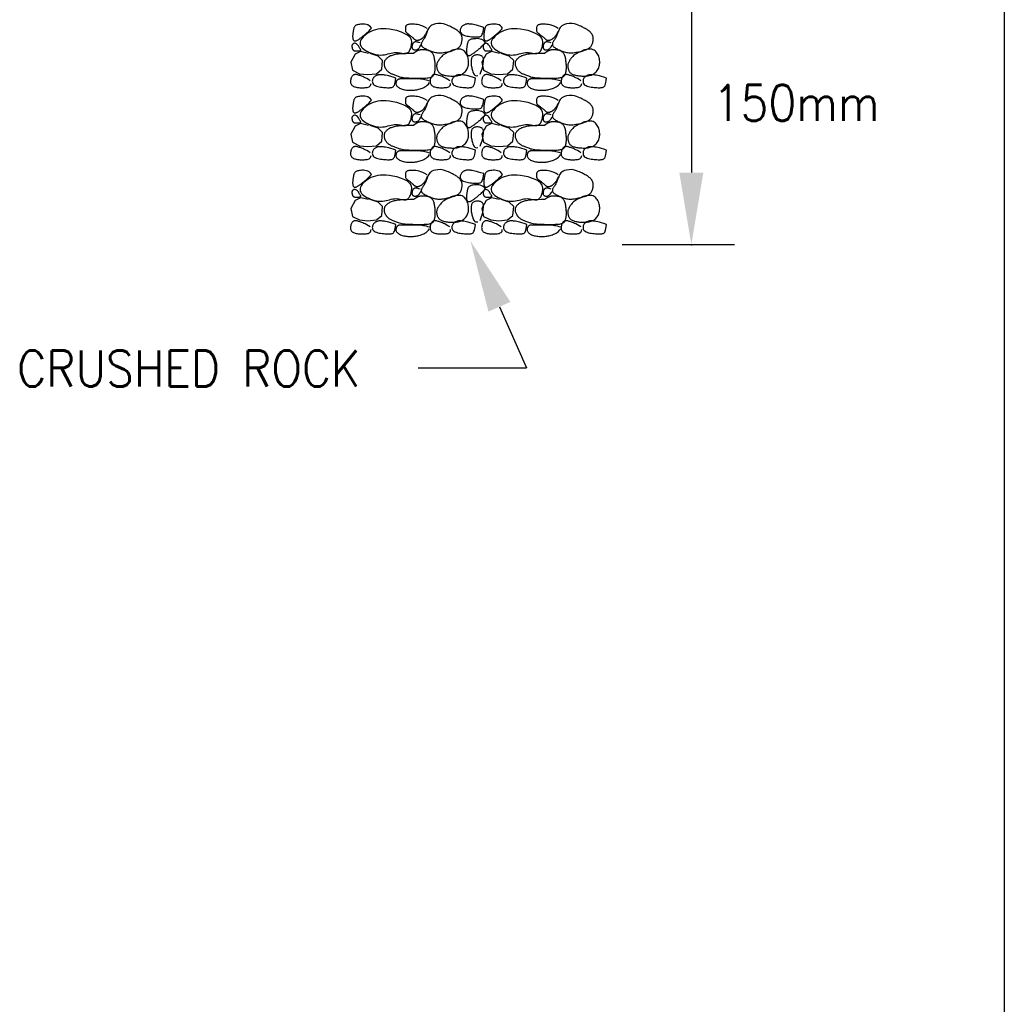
# Model space of a CAD drawing. Extents: x 0 to 7.6, y 0 to 9.85.
# Tile 5 of 11: x 5.14 to 7.6, y 3.69 to 6.15. Entities that reach past the tile are written whole.
import ezdxf
from ezdxf.enums import TextEntityAlignment as Align

# ---------------------------------------------------------------- set-up
doc = ezdxf.new("R2010")
doc.units = 0
doc.header["$MEASUREMENT"] = 0
doc.layers.get('0').update_dxf_attribs({"color": 2, "linetype": 'CONTINUOUS'})
doc.layers.add('E-DETL', color=2, linetype='CONTINUOUS')
doc.layers.add('E-DETL-TEXT', color=3, linetype='CONTINUOUS')
doc.styles.add('ROMANS', font='ROMANS.SHX', dxfattribs={"width": 0.8})

# ---------------------------------------------------------------- blocks, each defined once
blk = doc.blocks.new('ROCK')
for points in [[(0.0633, 0.1489), (0.0607, 0.1525), (0.0577, 0.1552), (0.0542, 0.1571), (0.0506, 0.1583), (0.0467, 0.159), (0.043, 0.1593), (0.0393, 0.1592), (0.036, 0.159), (0.033, 0.1586), (0.0304, 0.1582), (0.0282, 0.1577), (0.0263, 0.1571), (0.0247, 0.1563), (0.0233, 0.1555), (0.0222, 0.1546), (0.0212, 0.1535), (0.0204, 0.1523), (0.0198, 0.1511), (0.0192, 0.1497), (0.0188, 0.1482), (0.0184, 0.1467), (0.0181, 0.1452), (0.0179, 0.1437), (0.0176, 0.1421), (0.0174, 0.1406), (0.0171, 0.139), (0.0169, 0.1375), (0.0167, 0.136), (0.0165, 0.1345), (0.0163, 0.133), (0.0162, 0.1315), (0.0161, 0.13), (0.0161, 0.1285), (0.0161, 0.1271), (0.0162, 0.1257), (0.0163, 0.1243), (0.0165, 0.123), (0.0168, 0.1218), (0.0172, 0.1207), (0.0176, 0.1198), (0.0181, 0.119), (0.0188, 0.1183), (0.0195, 0.1179), (0.0203, 0.1175), (0.0211, 0.1173), (0.022, 0.1172), (0.023, 0.1173), (0.0241, 0.1175), (0.0251, 0.1178), (0.0263, 0.1182), (0.0274, 0.1187), (0.0286, 0.1194), (0.0299, 0.1201), (0.0312, 0.1209), (0.0325, 0.1218), (0.0338, 0.1228), (0.0352, 0.1238), (0.0366, 0.1249), (0.0381, 0.126), (0.0395, 0.1271), (0.041, 0.1284), (0.0425, 0.1296), (0.0441, 0.1308), (0.0457, 0.1321), (0.0473, 0.1334), (0.0489, 0.1348), (0.0507, 0.1363), (0.0527, 0.138), (0.0549, 0.1401), (0.0573, 0.1426), (0.0601, 0.1455), (0.0633, 0.1489)], [(0.2023, 0.1479), (0.1968, 0.1512), (0.1917, 0.1538), (0.1868, 0.1557), (0.1822, 0.1571), (0.178, 0.158), (0.174, 0.1586), (0.1704, 0.1589), (0.167, 0.159), (0.164, 0.159), (0.1613, 0.1589), (0.1589, 0.1588), (0.1568, 0.1585), (0.155, 0.1582), (0.1534, 0.1577), (0.1521, 0.1571), (0.151, 0.1563), (0.1501, 0.1555), (0.1494, 0.1545), (0.1489, 0.1534), (0.1485, 0.1522), (0.1482, 0.151), (0.148, 0.1498), (0.1479, 0.1486), (0.1478, 0.1474), (0.1478, 0.1462), (0.1478, 0.1451), (0.1478, 0.1441), (0.1479, 0.143), (0.1481, 0.142), (0.1484, 0.141), (0.1489, 0.1401), (0.1495, 0.1391), (0.1503, 0.1382), (0.1512, 0.1373), (0.1522, 0.1364), (0.1533, 0.1355), (0.1545, 0.1346), (0.1557, 0.1337), (0.157, 0.1328), (0.1583, 0.1319), (0.1595, 0.1309), (0.1607, 0.13), (0.1618, 0.129), (0.1629, 0.1281), (0.164, 0.1272), (0.165, 0.1263), (0.166, 0.1254), (0.1669, 0.1246), (0.1677, 0.1238), (0.1685, 0.1231), (0.1692, 0.1224), (0.17, 0.1217), (0.1707, 0.1212), (0.1714, 0.1206), (0.1721, 0.1202), (0.1728, 0.1198), (0.1736, 0.1194), (0.1744, 0.1192), (0.1752, 0.119), (0.176, 0.1188), (0.1769, 0.1187), (0.1778, 0.1187), (0.1788, 0.1188), (0.1798, 0.119), (0.1808, 0.1192), (0.1818, 0.1195), (0.1828, 0.1198), (0.1839, 0.1203), (0.1849, 0.1207), (0.1859, 0.1213), (0.1869, 0.1218), (0.1879, 0.1224), (0.1888, 0.1231), (0.1897, 0.1237), (0.1905, 0.1244), (0.1913, 0.1252), (0.1921, 0.126), (0.1929, 0.1269), (0.1938, 0.1278), (0.1946, 0.1288), (0.1954, 0.1299), (0.1963, 0.131), (0.1973, 0.1324), (0.1983, 0.1339), (0.1994, 0.1357), (0.2005, 0.1377), (0.2018, 0.1401), (0.2033, 0.1429)], [(0.2367, 0.1611), (0.2291, 0.1608), (0.223, 0.1599), (0.218, 0.1586), (0.2141, 0.1569), (0.2111, 0.1549), (0.2088, 0.1527), (0.207, 0.1503), (0.2055, 0.1478), (0.2043, 0.1453), (0.2033, 0.1429), (0.2023, 0.1404), (0.2014, 0.138), (0.2006, 0.1357), (0.1998, 0.1334), (0.1989, 0.1312), (0.198, 0.1291), (0.197, 0.127), (0.1959, 0.1251), (0.1948, 0.1233), (0.1936, 0.1215), (0.1925, 0.1198), (0.1914, 0.1182), (0.1904, 0.1166), (0.1895, 0.1151), (0.1888, 0.1136), (0.1882, 0.1121), (0.1878, 0.1107), (0.1876, 0.1093), (0.1876, 0.1079), (0.1878, 0.1066), (0.1883, 0.1053), (0.1892, 0.104), (0.1903, 0.1028), (0.1917, 0.1016), (0.1933, 0.1004), (0.1952, 0.0993), (0.1972, 0.0982), (0.1995, 0.0971), (0.2018, 0.0959), (0.2043, 0.0948), (0.2068, 0.0937), (0.2094, 0.0927), (0.212, 0.0916), (0.2147, 0.0907), (0.2174, 0.0898), (0.2201, 0.089), (0.2228, 0.0883), (0.2256, 0.0879), (0.2284, 0.0875), (0.2312, 0.0874), (0.234, 0.0873), (0.2369, 0.0875), (0.2399, 0.0878), (0.243, 0.0882), (0.2462, 0.0887), (0.2495, 0.0893), (0.2531, 0.0901), (0.2567, 0.0909), (0.2603, 0.0918), (0.2639, 0.0928), (0.2674, 0.0939), (0.2707, 0.095), (0.2737, 0.0962), (0.2764, 0.0974), (0.2787, 0.0987), (0.2806, 0.1), (0.2822, 0.1013), (0.2835, 0.1028), (0.2847, 0.1042), (0.2856, 0.1058), (0.2864, 0.1074), (0.2871, 0.1092), (0.2878, 0.111), (0.2884, 0.113), (0.2889, 0.115), (0.2893, 0.117), (0.2897, 0.1191), (0.2898, 0.1212), (0.2898, 0.1233), (0.2897, 0.1254), (0.2893, 0.1274), (0.2887, 0.1294), (0.2879, 0.1314), (0.287, 0.1333), (0.2859, 0.1351), (0.2846, 0.1369), (0.2832, 0.1385), (0.2816, 0.1401), (0.2798, 0.1416), (0.278, 0.1429), (0.2761, 0.1442), (0.274, 0.1455), (0.272, 0.1467), (0.2698, 0.1479), (0.2677, 0.149), (0.2656, 0.1502), (0.2634, 0.1514), (0.2611, 0.1526), (0.2586, 0.1539), (0.2556, 0.1552), (0.2521, 0.1565), (0.2478, 0.1579), (0.2427, 0.1595), (0.2367, 0.1611)], [(0.3436, 0.151), (0.3367, 0.1532), (0.3308, 0.155), (0.3258, 0.1564), (0.3216, 0.1574), (0.3181, 0.1581), (0.3151, 0.1587), (0.3126, 0.159), (0.3103, 0.1593), (0.3082, 0.1594), (0.3064, 0.1595), (0.3046, 0.1596), (0.303, 0.1595), (0.3014, 0.1594), (0.2999, 0.1592), (0.2984, 0.1588), (0.2969, 0.1583), (0.2953, 0.1577), (0.2938, 0.1569), (0.2923, 0.156), (0.2908, 0.155), (0.2895, 0.1538), (0.2882, 0.1524), (0.2871, 0.1508), (0.2862, 0.1491), (0.2855, 0.1473), (0.285, 0.1453), (0.2848, 0.1432), (0.285, 0.1411), (0.2855, 0.1391), (0.2865, 0.1371), (0.2879, 0.1353), (0.2899, 0.1337), (0.2923, 0.1323), (0.2952, 0.1311), (0.2985, 0.1301), (0.302, 0.1293), (0.3057, 0.1287), (0.3093, 0.1281), (0.3129, 0.1277), (0.3164, 0.1274), (0.3195, 0.1272), (0.3225, 0.127), (0.3251, 0.127), (0.3276, 0.127), (0.3298, 0.1271), (0.3317, 0.1274), (0.3335, 0.1278), (0.3351, 0.1283), (0.3366, 0.1291), (0.3379, 0.1301), (0.339, 0.1316), (0.3401, 0.1337), (0.341, 0.1365), (0.3419, 0.1402), (0.3428, 0.145), (0.3436, 0.151)], [(0.3909, 0.1489), (0.3884, 0.1525), (0.3853, 0.1552), (0.3819, 0.1571), (0.3782, 0.1583), (0.3744, 0.159), (0.3706, 0.1593), (0.367, 0.1592), (0.3636, 0.159), (0.3607, 0.1586), (0.3581, 0.1582), (0.3559, 0.1577), (0.354, 0.1571), (0.3523, 0.1563), (0.351, 0.1555), (0.3498, 0.1546), (0.3489, 0.1535), (0.3481, 0.1523), (0.3474, 0.1511), (0.3469, 0.1497), (0.3464, 0.1482), (0.3461, 0.1467), (0.3458, 0.1452), (0.3455, 0.1437), (0.3452, 0.1421), (0.345, 0.1406), (0.3448, 0.139), (0.3445, 0.1375), (0.3443, 0.136), (0.3441, 0.1345), (0.344, 0.133), (0.3438, 0.1315), (0.3438, 0.13), (0.3437, 0.1285), (0.3437, 0.1271), (0.3438, 0.1257), (0.3439, 0.1243), (0.3442, 0.123), (0.3444, 0.1218), (0.3448, 0.1207), (0.3452, 0.1198), (0.3458, 0.119), (0.3464, 0.1183), (0.3471, 0.1179), (0.3479, 0.1175), (0.3488, 0.1173), (0.3497, 0.1172), (0.3507, 0.1173), (0.3517, 0.1175), (0.3528, 0.1178), (0.3539, 0.1182), (0.3551, 0.1187), (0.3563, 0.1194), (0.3575, 0.1201), (0.3588, 0.1209), (0.3601, 0.1218), (0.3615, 0.1228), (0.3628, 0.1238), (0.3643, 0.1249), (0.3657, 0.126), (0.3672, 0.1271), (0.3687, 0.1284), (0.3702, 0.1296), (0.3717, 0.1308), (0.3733, 0.1321), (0.3749, 0.1334), (0.3766, 0.1348), (0.3784, 0.1363), (0.3803, 0.138), (0.3825, 0.1401), (0.385, 0.1426), (0.3878, 0.1455), (0.3909, 0.1489)], [(0.5299, 0.1479), (0.5245, 0.1512), (0.5193, 0.1538), (0.5144, 0.1557), (0.5099, 0.1571), (0.5056, 0.158), (0.5016, 0.1586), (0.498, 0.1589), (0.4947, 0.159), (0.4917, 0.159), (0.489, 0.1589), (0.4866, 0.1588), (0.4845, 0.1585), (0.4826, 0.1582), (0.4811, 0.1577), (0.4797, 0.1571), (0.4786, 0.1563), (0.4777, 0.1555), (0.477, 0.1545), (0.4765, 0.1534), (0.4761, 0.1522), (0.4758, 0.151), (0.4757, 0.1498), (0.4756, 0.1486), (0.4755, 0.1474), (0.4754, 0.1462), (0.4754, 0.1451), (0.4754, 0.1441), (0.4756, 0.143), (0.4758, 0.142), (0.4761, 0.141), (0.4765, 0.1401), (0.4771, 0.1391), (0.4779, 0.1382), (0.4788, 0.1373), (0.4798, 0.1364), (0.481, 0.1355), (0.4822, 0.1346), (0.4834, 0.1337), (0.4847, 0.1328), (0.4859, 0.1319), (0.4871, 0.1309), (0.4883, 0.13), (0.4895, 0.129), (0.4906, 0.1281), (0.4916, 0.1272), (0.4927, 0.1263), (0.4936, 0.1254), (0.4945, 0.1246), (0.4953, 0.1238), (0.4961, 0.1231), (0.4969, 0.1224), (0.4976, 0.1217), (0.4983, 0.1212), (0.499, 0.1206), (0.4997, 0.1202), (0.5005, 0.1198), (0.5012, 0.1194), (0.502, 0.1192), (0.5028, 0.119), (0.5037, 0.1188), (0.5046, 0.1187), (0.5055, 0.1187), (0.5064, 0.1188), (0.5074, 0.119), (0.5084, 0.1192), (0.5095, 0.1195), (0.5105, 0.1198), (0.5115, 0.1203), (0.5126, 0.1207), (0.5136, 0.1213), (0.5146, 0.1218), (0.5155, 0.1224), (0.5164, 0.1231), (0.5173, 0.1237), (0.5181, 0.1244), (0.519, 0.1252), (0.5198, 0.126), (0.5206, 0.1269), (0.5214, 0.1278), (0.5222, 0.1288), (0.5231, 0.1299), (0.524, 0.131), (0.5249, 0.1324), (0.5259, 0.1339), (0.527, 0.1357), (0.5282, 0.1377), (0.5295, 0.1401), (0.5309, 0.1429)], [(0.5643, 0.1611), (0.5568, 0.1608), (0.5506, 0.1599), (0.5457, 0.1586), (0.5418, 0.1569), (0.5387, 0.1549), (0.5364, 0.1527), (0.5346, 0.1503), (0.5332, 0.1478), (0.532, 0.1453), (0.5309, 0.1429), (0.5299, 0.1404), (0.5291, 0.138), (0.5282, 0.1357), (0.5274, 0.1334), (0.5266, 0.1312), (0.5256, 0.1291), (0.5246, 0.127), (0.5235, 0.1251), (0.5224, 0.1233), (0.5213, 0.1215), (0.5201, 0.1198), (0.5191, 0.1182), (0.5181, 0.1166), (0.5172, 0.1151), (0.5164, 0.1136), (0.5158, 0.1121), (0.5154, 0.1107), (0.5152, 0.1093), (0.5152, 0.1079), (0.5155, 0.1066), (0.516, 0.1053), (0.5168, 0.104), (0.5179, 0.1028), (0.5193, 0.1016), (0.521, 0.1004), (0.5228, 0.0993), (0.5249, 0.0982), (0.5271, 0.0971), (0.5295, 0.0959), (0.5319, 0.0948), (0.5344, 0.0937), (0.537, 0.0927), (0.5396, 0.0916), (0.5423, 0.0907), (0.545, 0.0898), (0.5477, 0.089), (0.5505, 0.0883), (0.5533, 0.0879), (0.556, 0.0875), (0.5588, 0.0874), (0.5616, 0.0873), (0.5645, 0.0875), (0.5675, 0.0878), (0.5706, 0.0882), (0.5738, 0.0887), (0.5772, 0.0893), (0.5807, 0.0901), (0.5843, 0.0909), (0.588, 0.0918), (0.5916, 0.0928), (0.5951, 0.0939), (0.5984, 0.095), (0.6014, 0.0962), (0.6041, 0.0974), (0.6063, 0.0987), (0.6083, 0.1), (0.6099, 0.1013), (0.6112, 0.1028), (0.6123, 0.1042), (0.6132, 0.1058), (0.614, 0.1074), (0.6147, 0.1092), (0.6154, 0.111), (0.616, 0.113), (0.6166, 0.115), (0.617, 0.117), (0.6173, 0.1191), (0.6175, 0.1212), (0.6175, 0.1233), (0.6173, 0.1254), (0.6169, 0.1274), (0.6164, 0.1294), (0.6156, 0.1314), (0.6146, 0.1333), (0.6135, 0.1351), (0.6122, 0.1369), (0.6108, 0.1385), (0.6092, 0.1401), (0.6075, 0.1416), (0.6056, 0.1429), (0.6037, 0.1442), (0.6017, 0.1455), (0.5996, 0.1467), (0.5975, 0.1479), (0.5953, 0.149), (0.5932, 0.1502), (0.591, 0.1514), (0.5888, 0.1526), (0.5862, 0.1539), (0.5832, 0.1552), (0.5797, 0.1565), (0.5755, 0.1579), (0.5704, 0.1595), (0.5643, 0.1611)], [(0.1268, 0.1432), (0.1169, 0.145), (0.1078, 0.1463), (0.0996, 0.1471), (0.0922, 0.1474), (0.0853, 0.1471), (0.0789, 0.1463), (0.073, 0.145), (0.0673, 0.1432), (0.0618, 0.1409), (0.0566, 0.1381), (0.0517, 0.135), (0.0472, 0.1316), (0.0433, 0.128), (0.04, 0.1244), (0.0374, 0.1207), (0.0356, 0.1171), (0.0346, 0.1137), (0.0345, 0.1105), (0.0351, 0.1074), (0.0364, 0.1045), (0.0384, 0.1017), (0.041, 0.099), (0.0441, 0.0964), (0.0477, 0.0939), (0.0518, 0.0915), (0.0562, 0.0893), (0.0609, 0.0872), (0.0658, 0.0854), (0.0708, 0.0839), (0.0759, 0.0828), (0.0809, 0.082), (0.0859, 0.0818), (0.0907, 0.082), (0.0953, 0.0827), (0.0998, 0.0836), (0.1042, 0.0847), (0.1084, 0.0858), (0.1125, 0.0869), (0.1164, 0.0878), (0.1203, 0.0883), (0.1241, 0.0885), (0.1278, 0.0883), (0.1314, 0.0878), (0.1348, 0.0873), (0.138, 0.0866), (0.141, 0.0861), (0.1438, 0.0857), (0.1464, 0.0855), (0.1487, 0.0857), (0.1508, 0.0862), (0.1526, 0.087), (0.1543, 0.0881), (0.1558, 0.0894), (0.1571, 0.091), (0.1583, 0.0928), (0.1594, 0.0948), (0.1604, 0.097), (0.1613, 0.0993), (0.1621, 0.1018), (0.1627, 0.1044), (0.1632, 0.1071), (0.1635, 0.1099), (0.1637, 0.1128), (0.1636, 0.1158), (0.1633, 0.1187), (0.1624, 0.1218), (0.1606, 0.125), (0.1576, 0.1283), (0.1531, 0.1317), (0.1467, 0.1353), (0.138, 0.1391), (0.1268, 0.1432)], [(0.4545, 0.1432), (0.4445, 0.145), (0.4355, 0.1463), (0.4273, 0.1471), (0.4198, 0.1474), (0.4129, 0.1471), (0.4066, 0.1463), (0.4006, 0.145), (0.3949, 0.1432), (0.3894, 0.1409), (0.3842, 0.1381), (0.3793, 0.135), (0.3749, 0.1316), (0.371, 0.128), (0.3677, 0.1244), (0.3651, 0.1207), (0.3633, 0.1171), (0.3623, 0.1137), (0.3621, 0.1105), (0.3628, 0.1074), (0.3641, 0.1045), (0.366, 0.1017), (0.3686, 0.099), (0.3717, 0.0964), (0.3754, 0.0939), (0.3794, 0.0915), (0.3838, 0.0893), (0.3885, 0.0872), (0.3934, 0.0854), (0.3984, 0.0839), (0.4035, 0.0828), (0.4086, 0.082), (0.4135, 0.0818), (0.4183, 0.082), (0.423, 0.0827), (0.4275, 0.0836), (0.4318, 0.0847), (0.436, 0.0858), (0.4401, 0.0869), (0.4441, 0.0878), (0.448, 0.0883), (0.4518, 0.0885), (0.4554, 0.0883), (0.459, 0.0878), (0.4624, 0.0873), (0.4656, 0.0866), (0.4687, 0.0861), (0.4715, 0.0857), (0.474, 0.0855), (0.4764, 0.0857), (0.4784, 0.0862), (0.4803, 0.087), (0.482, 0.0881), (0.4834, 0.0894), (0.4848, 0.091), (0.486, 0.0928), (0.4871, 0.0948), (0.4881, 0.097), (0.489, 0.0993), (0.4897, 0.1018), (0.4904, 0.1044), (0.4909, 0.1071), (0.4912, 0.1099), (0.4913, 0.1128), (0.4913, 0.1158), (0.4909, 0.1187), (0.49, 0.1218), (0.4883, 0.125), (0.4853, 0.1283), (0.4807, 0.1317), (0.4743, 0.1353), (0.4657, 0.1391), (0.4545, 0.1432)], [(0.0305, 0.1052), (0.028, 0.1078), (0.0258, 0.1096), (0.0239, 0.1107), (0.0222, 0.1112), (0.0206, 0.1113), (0.0193, 0.1111), (0.0182, 0.1106), (0.0173, 0.1099), (0.0165, 0.1093), (0.0158, 0.1086), (0.0153, 0.1079), (0.0149, 0.1071), (0.0146, 0.1064), (0.0144, 0.1056), (0.0143, 0.1048), (0.0143, 0.1039), (0.0143, 0.103), (0.0144, 0.1021), (0.0145, 0.1012), (0.0147, 0.1003), (0.0149, 0.0994), (0.0152, 0.0986), (0.0155, 0.0977), (0.0158, 0.097), (0.0161, 0.0962), (0.0164, 0.0956), (0.0168, 0.095), (0.0172, 0.0945), (0.0176, 0.094), (0.0181, 0.0936), (0.0187, 0.0933), (0.0193, 0.093), (0.0199, 0.0928), (0.0206, 0.0926), (0.0214, 0.0925), (0.0222, 0.0924), (0.0231, 0.0924), (0.024, 0.0923), (0.0249, 0.0923), (0.0259, 0.0923), (0.0269, 0.0923), (0.0279, 0.0923), (0.0289, 0.0923), (0.03, 0.0924), (0.0309, 0.0924), (0.0319, 0.0925), (0.0328, 0.0926), (0.0337, 0.0927), (0.0344, 0.0928), (0.0351, 0.093), (0.0357, 0.0932), (0.0361, 0.0935), (0.0364, 0.0938), (0.0365, 0.0942), (0.0365, 0.0947), (0.0363, 0.0952), (0.0359, 0.0959), (0.0353, 0.0966), (0.0346, 0.0975), (0.0338, 0.0986), (0.033, 0.0999), (0.0321, 0.1014), (0.0313, 0.1032), (0.0305, 0.1052)], [(0.1844, 0.1122), (0.1816, 0.1132), (0.1792, 0.1139), (0.177, 0.1144), (0.1751, 0.1146), (0.1735, 0.1147), (0.1721, 0.1145), (0.1709, 0.1143), (0.1698, 0.1138), (0.1689, 0.1133), (0.1681, 0.1126), (0.1674, 0.1118), (0.1668, 0.111), (0.1662, 0.1101), (0.1658, 0.1091), (0.1654, 0.1081), (0.165, 0.107), (0.1648, 0.106), (0.1645, 0.1049), (0.1644, 0.1039), (0.1643, 0.1028), (0.1643, 0.1018), (0.1644, 0.1008), (0.1646, 0.0998), (0.1649, 0.0989), (0.1653, 0.0981), (0.1659, 0.0973), (0.1665, 0.0967), (0.1672, 0.0961), (0.168, 0.0955), (0.1689, 0.0951), (0.1699, 0.0948), (0.1708, 0.0946), (0.1718, 0.0946), (0.1729, 0.0946), (0.1739, 0.0948), (0.1749, 0.095), (0.1759, 0.0953), (0.1769, 0.0957), (0.1778, 0.0961), (0.1787, 0.0965), (0.1795, 0.097), (0.1803, 0.0976), (0.1811, 0.0984), (0.182, 0.0995), (0.1831, 0.1008), (0.1843, 0.1027), (0.1858, 0.105), (0.1876, 0.1079)], [(0.3477, 0.1125), (0.3452, 0.1161), (0.3421, 0.1188), (0.3387, 0.1207), (0.335, 0.1219), (0.3312, 0.1226), (0.3274, 0.1229), (0.3238, 0.1228), (0.3204, 0.1226), (0.3174, 0.1222), (0.3149, 0.1218), (0.3126, 0.1213), (0.3107, 0.1207), (0.3091, 0.1199), (0.3078, 0.1191), (0.3066, 0.1182), (0.3057, 0.1171), (0.3049, 0.1159), (0.3042, 0.1147), (0.3037, 0.1133), (0.3032, 0.1118), (0.3029, 0.1104), (0.3026, 0.1088), (0.3023, 0.1073), (0.302, 0.1057), (0.3018, 0.1042), (0.3015, 0.1026), (0.3013, 0.1011), (0.3011, 0.0996), (0.3009, 0.0981), (0.3008, 0.0966), (0.3006, 0.0951), (0.3005, 0.0936), (0.3005, 0.0922), (0.3005, 0.0907), (0.3006, 0.0893), (0.3007, 0.0879), (0.3009, 0.0866), (0.3012, 0.0854), (0.3016, 0.0843), (0.302, 0.0834), (0.3026, 0.0826), (0.3032, 0.082), (0.3039, 0.0815), (0.3047, 0.0811), (0.3056, 0.0809), (0.3065, 0.0808), (0.3075, 0.0809), (0.3085, 0.0811), (0.3096, 0.0814), (0.3107, 0.0818), (0.3119, 0.0823), (0.3131, 0.083), (0.3143, 0.0837), (0.3156, 0.0845), (0.3169, 0.0854), (0.3183, 0.0864), (0.3196, 0.0874), (0.321, 0.0885), (0.3225, 0.0896), (0.324, 0.0908), (0.3254, 0.092), (0.327, 0.0932), (0.3285, 0.0944), (0.3301, 0.0957), (0.3317, 0.097), (0.3334, 0.0984), (0.3352, 0.0999), (0.3371, 0.1016), (0.3393, 0.1037), (0.3418, 0.1062), (0.3446, 0.1091), (0.3477, 0.1125)], [(0.3582, 0.1052), (0.3557, 0.1078), (0.3535, 0.1096), (0.3515, 0.1107), (0.3498, 0.1112), (0.3483, 0.1113), (0.347, 0.1111), (0.3459, 0.1106), (0.3449, 0.1099), (0.3441, 0.1093), (0.3435, 0.1086), (0.343, 0.1079), (0.3426, 0.1071), (0.3423, 0.1064), (0.3421, 0.1056), (0.342, 0.1048), (0.3419, 0.1039), (0.342, 0.103), (0.3421, 0.1021), (0.3422, 0.1012), (0.3424, 0.1003), (0.3426, 0.0994), (0.3428, 0.0986), (0.3431, 0.0977), (0.3434, 0.097), (0.3437, 0.0962), (0.3441, 0.0956), (0.3445, 0.095), (0.3449, 0.0945), (0.3453, 0.094), (0.3458, 0.0936), (0.3463, 0.0933), (0.3469, 0.093), (0.3476, 0.0928), (0.3483, 0.0926), (0.349, 0.0925), (0.3498, 0.0924), (0.3507, 0.0924), (0.3516, 0.0923), (0.3525, 0.0923), (0.3535, 0.0923), (0.3545, 0.0923), (0.3556, 0.0923), (0.3566, 0.0923), (0.3576, 0.0924), (0.3586, 0.0924), (0.3595, 0.0925), (0.3605, 0.0926), (0.3613, 0.0927), (0.3621, 0.0928), (0.3627, 0.093), (0.3633, 0.0932), (0.3637, 0.0935), (0.364, 0.0938), (0.3642, 0.0942), (0.3642, 0.0947), (0.3639, 0.0952), (0.3635, 0.0959), (0.363, 0.0966), (0.3623, 0.0975), (0.3615, 0.0986), (0.3606, 0.0999), (0.3598, 0.1014), (0.3589, 0.1032), (0.3582, 0.1052)], [(0.512, 0.1122), (0.5093, 0.1132), (0.5068, 0.1139), (0.5046, 0.1144), (0.5028, 0.1146), (0.5012, 0.1147), (0.4998, 0.1145), (0.4985, 0.1143), (0.4975, 0.1138), (0.4966, 0.1133), (0.4957, 0.1126), (0.495, 0.1118), (0.4944, 0.111), (0.4939, 0.1101), (0.4934, 0.1091), (0.493, 0.1081), (0.4927, 0.107), (0.4924, 0.106), (0.4922, 0.1049), (0.492, 0.1039), (0.4919, 0.1028), (0.4919, 0.1018), (0.492, 0.1008), (0.4922, 0.0998), (0.4925, 0.0989), (0.493, 0.0981), (0.4935, 0.0973), (0.4941, 0.0967), (0.4949, 0.0961), (0.4957, 0.0955), (0.4966, 0.0951), (0.4975, 0.0948), (0.4985, 0.0946), (0.4995, 0.0946), (0.5005, 0.0946), (0.5015, 0.0948), (0.5026, 0.095), (0.5036, 0.0953), (0.5045, 0.0957), (0.5055, 0.0961), (0.5063, 0.0965), (0.5072, 0.097), (0.5079, 0.0976), (0.5088, 0.0984), (0.5097, 0.0995), (0.5107, 0.1008), (0.512, 0.1027), (0.5134, 0.105), (0.5152, 0.1079)], [(0.0555, 0.086), (0.0356, 0.0904), (0.0224, 0.0838), (0.0113, 0.0639), (0.0158, 0.0441), (0.0334, 0.0352), (0.0533, 0.033), (0.0754, 0.0352), (0.0887, 0.0463), (0.0909, 0.0684), (0.0798, 0.0794), (0.0599, 0.086)], [(0.1682, 0.086), (0.1596, 0.086), (0.1521, 0.0858), (0.1455, 0.0856), (0.1398, 0.0853), (0.1347, 0.0849), (0.1304, 0.0844), (0.1265, 0.0838), (0.1231, 0.0833), (0.12, 0.0826), (0.1172, 0.0819), (0.1147, 0.0811), (0.1124, 0.0803), (0.1103, 0.0795), (0.1083, 0.0785), (0.1065, 0.0775), (0.1049, 0.0764), (0.1032, 0.0753), (0.1017, 0.0741), (0.1003, 0.0728), (0.099, 0.0715), (0.0978, 0.0701), (0.0968, 0.0686), (0.0959, 0.067), (0.0953, 0.0654), (0.0948, 0.0637), (0.0946, 0.062), (0.0945, 0.0602), (0.0946, 0.0584), (0.0949, 0.0565), (0.0954, 0.0547), (0.096, 0.0529), (0.0968, 0.0511), (0.0976, 0.0493), (0.0987, 0.0476), (0.0998, 0.0459), (0.101, 0.0443), (0.1024, 0.0428), (0.1037, 0.0414), (0.1052, 0.0401), (0.1067, 0.0389), (0.1082, 0.0379), (0.1098, 0.037), (0.1114, 0.0361), (0.1131, 0.0353), (0.1149, 0.0346), (0.1167, 0.0338), (0.1187, 0.0331), (0.1207, 0.0323), (0.1228, 0.0314), (0.1251, 0.0305), (0.1275, 0.0296), (0.1302, 0.0287), (0.1331, 0.0278), (0.1362, 0.027), (0.1397, 0.0263), (0.1435, 0.0257), (0.1477, 0.0252), (0.1522, 0.0248), (0.1569, 0.0246), (0.1618, 0.0244), (0.1667, 0.0243), (0.1717, 0.0242), (0.1766, 0.0242), (0.1814, 0.0242), (0.186, 0.0242), (0.1904, 0.0242), (0.1945, 0.0243), (0.1983, 0.0244), (0.2019, 0.0247), (0.2051, 0.025), (0.208, 0.0254), (0.2105, 0.026), (0.2127, 0.0268), (0.2145, 0.0278), (0.216, 0.0288), (0.2173, 0.03), (0.2183, 0.0314), (0.2192, 0.0328), (0.2199, 0.0344), (0.2205, 0.036), (0.221, 0.0377), (0.2214, 0.0394), (0.2218, 0.0413), (0.2221, 0.0432), (0.2224, 0.0452), (0.2225, 0.0473), (0.2226, 0.0495), (0.2227, 0.0518), (0.2226, 0.0542), (0.2225, 0.0567), (0.2224, 0.0592), (0.2222, 0.0617), (0.2219, 0.0643), (0.2216, 0.0668), (0.2212, 0.0693), (0.2208, 0.0717), (0.2204, 0.074), (0.2199, 0.0761), (0.2194, 0.0782), (0.2188, 0.0802), (0.2181, 0.082), (0.2172, 0.0837), (0.2163, 0.0853), (0.2153, 0.0867), (0.2141, 0.0881), (0.2128, 0.0892), (0.2114, 0.0903), (0.2099, 0.0912), (0.2083, 0.092), (0.2067, 0.0927), (0.2049, 0.0933), (0.2032, 0.0937), (0.2013, 0.0941), (0.1995, 0.0944), (0.1977, 0.0946), (0.196, 0.0947), (0.1944, 0.0948), (0.1928, 0.0948), (0.1915, 0.0948), (0.1903, 0.0948), (0.1893, 0.0948), (0.1884, 0.0948), (0.1877, 0.0948), (0.187, 0.0948), (0.1863, 0.0947), (0.1857, 0.0946), (0.1849, 0.0945), (0.184, 0.0943), (0.1829, 0.094), (0.1817, 0.0937), (0.1802, 0.0932), (0.1784, 0.0924), (0.1764, 0.0914), (0.174, 0.09), (0.1713, 0.0882), (0.1682, 0.086)], [(0.2654, 0.0926), (0.2586, 0.0902), (0.2531, 0.088), (0.2487, 0.086), (0.2453, 0.084), (0.2425, 0.0822), (0.2404, 0.0804), (0.2386, 0.0786), (0.237, 0.0768), (0.2355, 0.075), (0.2341, 0.0732), (0.2327, 0.0713), (0.2314, 0.0695), (0.2302, 0.0677), (0.2292, 0.0659), (0.2282, 0.0642), (0.2274, 0.0625), (0.2268, 0.0608), (0.2264, 0.0593), (0.2261, 0.0578), (0.2259, 0.0563), (0.2259, 0.0548), (0.2259, 0.0533), (0.2261, 0.0518), (0.2263, 0.0503), (0.2267, 0.0488), (0.227, 0.0472), (0.2275, 0.0457), (0.2281, 0.0442), (0.2288, 0.0427), (0.2296, 0.0412), (0.2305, 0.0398), (0.2315, 0.0386), (0.2327, 0.0374), (0.234, 0.0363), (0.2355, 0.0353), (0.2371, 0.0344), (0.2388, 0.0335), (0.2408, 0.0328), (0.2429, 0.0321), (0.2451, 0.0316), (0.2475, 0.031), (0.2501, 0.0306), (0.2528, 0.0302), (0.2556, 0.0299), (0.2584, 0.0297), (0.2612, 0.0295), (0.2641, 0.0294), (0.2668, 0.0294), (0.2696, 0.0294), (0.2722, 0.0295), (0.2748, 0.0297), (0.2774, 0.0301), (0.2799, 0.0306), (0.2823, 0.0312), (0.2847, 0.032), (0.2871, 0.033), (0.2894, 0.0342), (0.2917, 0.0356), (0.2939, 0.0373), (0.2959, 0.0391), (0.2979, 0.041), (0.2996, 0.0432), (0.3012, 0.0456), (0.3026, 0.0481), (0.3037, 0.0508), (0.3046, 0.0537), (0.3052, 0.0566), (0.3056, 0.0597), (0.3058, 0.0628), (0.3058, 0.0659), (0.3056, 0.069), (0.3051, 0.072), (0.3045, 0.075), (0.3036, 0.0779), (0.3026, 0.0807), (0.3013, 0.0834), (0.2998, 0.0859), (0.2982, 0.0882), (0.2963, 0.0904), (0.2943, 0.0923), (0.292, 0.0939), (0.2895, 0.0953), (0.2865, 0.0962), (0.2829, 0.0967), (0.2787, 0.0967), (0.2737, 0.096), (0.2679, 0.0947), (0.261, 0.0926)], [(0.3348, 0.0339), (0.3368, 0.0391), (0.3384, 0.0436), (0.3396, 0.0476), (0.3405, 0.0511), (0.3411, 0.0541), (0.3416, 0.0568), (0.3419, 0.0592), (0.3422, 0.0614), (0.3425, 0.0635), (0.3427, 0.0655), (0.3428, 0.0674), (0.3429, 0.0692), (0.3429, 0.0709), (0.3427, 0.0725), (0.3424, 0.0739), (0.3419, 0.0753), (0.3413, 0.0765), (0.3405, 0.0777), (0.3395, 0.0787), (0.3383, 0.0796), (0.3369, 0.0803), (0.3354, 0.081), (0.3337, 0.0815), (0.3319, 0.0818), (0.33, 0.0821), (0.3279, 0.0822), (0.3258, 0.0821), (0.3237, 0.0818), (0.3217, 0.0813), (0.3197, 0.0807), (0.318, 0.0798), (0.3164, 0.0786), (0.3151, 0.0772), (0.3141, 0.0755), (0.3133, 0.0737), (0.3127, 0.0717), (0.3122, 0.0696), (0.312, 0.0673), (0.3119, 0.065), (0.3119, 0.0626), (0.312, 0.0602), (0.3123, 0.0578), (0.3126, 0.0554), (0.313, 0.0529), (0.3135, 0.0505), (0.3141, 0.048), (0.3147, 0.0454), (0.3155, 0.0429), (0.3163, 0.0403), (0.3172, 0.0377), (0.3183, 0.0354), (0.3196, 0.0334), (0.3213, 0.0317), (0.3233, 0.0306), (0.3258, 0.0301), (0.3288, 0.0304)], [(0.3832, 0.086), (0.3633, 0.0904), (0.35, 0.0838), (0.339, 0.0639), (0.3434, 0.0441), (0.3611, 0.0352), (0.381, 0.033), (0.403, 0.0352), (0.4163, 0.0463), (0.4185, 0.0684), (0.4075, 0.0794), (0.3876, 0.086)], [(0.4958, 0.086), (0.4873, 0.086), (0.4797, 0.0858), (0.4732, 0.0856), (0.4674, 0.0853), (0.4624, 0.0849), (0.458, 0.0844), (0.4541, 0.0838), (0.4507, 0.0833), (0.4476, 0.0826), (0.4448, 0.0819), (0.4423, 0.0811), (0.44, 0.0803), (0.4379, 0.0795), (0.436, 0.0785), (0.4342, 0.0775), (0.4325, 0.0764), (0.4309, 0.0753), (0.4293, 0.0741), (0.4279, 0.0728), (0.4266, 0.0715), (0.4254, 0.0701), (0.4244, 0.0686), (0.4236, 0.067), (0.4229, 0.0654), (0.4225, 0.0637), (0.4222, 0.062), (0.4222, 0.0602), (0.4223, 0.0584), (0.4226, 0.0565), (0.423, 0.0547), (0.4236, 0.0529), (0.4244, 0.0511), (0.4253, 0.0493), (0.4263, 0.0476), (0.4274, 0.0459), (0.4287, 0.0443), (0.43, 0.0428), (0.4314, 0.0414), (0.4328, 0.0401), (0.4343, 0.0389), (0.4359, 0.0379), (0.4375, 0.037), (0.4391, 0.0361), (0.4408, 0.0353), (0.4425, 0.0346), (0.4444, 0.0338), (0.4463, 0.0331), (0.4483, 0.0323), (0.4505, 0.0314), (0.4527, 0.0305), (0.4552, 0.0296), (0.4578, 0.0287), (0.4607, 0.0278), (0.4639, 0.027), (0.4673, 0.0263), (0.4712, 0.0257), (0.4753, 0.0252), (0.4798, 0.0248), (0.4845, 0.0246), (0.4894, 0.0244), (0.4944, 0.0243), (0.4994, 0.0242), (0.5043, 0.0242), (0.5091, 0.0242), (0.5137, 0.0242), (0.518, 0.0242), (0.5221, 0.0243), (0.526, 0.0244), (0.5295, 0.0247), (0.5327, 0.025), (0.5356, 0.0254), (0.5382, 0.026), (0.5403, 0.0268), (0.5421, 0.0278), (0.5437, 0.0288), (0.5449, 0.03), (0.546, 0.0314), (0.5468, 0.0328), (0.5475, 0.0344), (0.5481, 0.036), (0.5486, 0.0377), (0.5491, 0.0394), (0.5494, 0.0413), (0.5498, 0.0432), (0.55, 0.0452), (0.5502, 0.0473), (0.5503, 0.0495), (0.5503, 0.0518), (0.5503, 0.0542), (0.5502, 0.0567), (0.55, 0.0592), (0.5498, 0.0617), (0.5495, 0.0643), (0.5492, 0.0668), (0.5489, 0.0693), (0.5485, 0.0717), (0.548, 0.074), (0.5476, 0.0761), (0.547, 0.0782), (0.5464, 0.0802), (0.5457, 0.082), (0.5449, 0.0837), (0.544, 0.0853), (0.5429, 0.0867), (0.5418, 0.0881), (0.5405, 0.0892), (0.5391, 0.0903), (0.5376, 0.0912), (0.536, 0.092), (0.5343, 0.0927), (0.5326, 0.0933), (0.5308, 0.0937), (0.529, 0.0941), (0.5272, 0.0944), (0.5254, 0.0946), (0.5237, 0.0947), (0.522, 0.0948), (0.5205, 0.0948), (0.5191, 0.0948), (0.5179, 0.0948), (0.5169, 0.0948), (0.5161, 0.0948), (0.5153, 0.0948), (0.5146, 0.0948), (0.514, 0.0947), (0.5133, 0.0946), (0.5125, 0.0945), (0.5117, 0.0943), (0.5106, 0.094), (0.5093, 0.0937), (0.5078, 0.0932), (0.5061, 0.0924), (0.504, 0.0914), (0.5017, 0.09), (0.4989, 0.0882), (0.4958, 0.086)], [(0.593, 0.0926), (0.5863, 0.0902), (0.5808, 0.088), (0.5764, 0.086), (0.5729, 0.084), (0.5702, 0.0822), (0.568, 0.0804), (0.5662, 0.0786), (0.5647, 0.0768), (0.5632, 0.075), (0.5617, 0.0732), (0.5603, 0.0713), (0.5591, 0.0695), (0.5579, 0.0677), (0.5568, 0.0659), (0.5559, 0.0642), (0.5551, 0.0625), (0.5545, 0.0608), (0.554, 0.0593), (0.5537, 0.0578), (0.5536, 0.0563), (0.5535, 0.0548), (0.5536, 0.0533), (0.5537, 0.0518), (0.554, 0.0503), (0.5543, 0.0488), (0.5547, 0.0472), (0.5552, 0.0457), (0.5557, 0.0442), (0.5564, 0.0427), (0.5572, 0.0412), (0.5581, 0.0398), (0.5591, 0.0386), (0.5603, 0.0374), (0.5616, 0.0363), (0.5631, 0.0353), (0.5647, 0.0344), (0.5665, 0.0335), (0.5684, 0.0328), (0.5705, 0.0321), (0.5728, 0.0316), (0.5752, 0.031), (0.5778, 0.0306), (0.5804, 0.0302), (0.5832, 0.0299), (0.586, 0.0297), (0.5889, 0.0295), (0.5917, 0.0294), (0.5945, 0.0294), (0.5972, 0.0294), (0.5999, 0.0295), (0.6025, 0.0297), (0.605, 0.0301), (0.6075, 0.0306), (0.61, 0.0312), (0.6124, 0.032), (0.6147, 0.033), (0.6171, 0.0342), (0.6193, 0.0356), (0.6215, 0.0373), (0.6236, 0.0391), (0.6255, 0.041), (0.6273, 0.0432), (0.6288, 0.0456), (0.6302, 0.0481), (0.6313, 0.0508), (0.6322, 0.0537), (0.6329, 0.0566), (0.6333, 0.0597), (0.6335, 0.0628), (0.6335, 0.0659), (0.6332, 0.069), (0.6328, 0.072), (0.6321, 0.075), (0.6313, 0.0779), (0.6302, 0.0807), (0.6289, 0.0834), (0.6275, 0.0859), (0.6258, 0.0882), (0.624, 0.0904), (0.6219, 0.0923), (0.6197, 0.0939), (0.6171, 0.0953), (0.6141, 0.0962), (0.6106, 0.0967), (0.6064, 0.0967), (0.6014, 0.096), (0.5955, 0.0947), (0.5886, 0.0926)], [(0.0599, 0.0176), (0.0553, 0.0206), (0.0512, 0.0231), (0.0475, 0.0251), (0.0443, 0.0266), (0.0415, 0.0279), (0.039, 0.0289), (0.0367, 0.0297), (0.0345, 0.0305), (0.0325, 0.0311), (0.0306, 0.0317), (0.0288, 0.0323), (0.027, 0.0327), (0.0254, 0.033), (0.0238, 0.0332), (0.0223, 0.0332), (0.0209, 0.033), (0.0196, 0.0327), (0.0183, 0.0321), (0.0171, 0.0313), (0.016, 0.0303), (0.015, 0.0292), (0.014, 0.0278), (0.0132, 0.0263), (0.0124, 0.0246), (0.0118, 0.0227), (0.0113, 0.0207), (0.011, 0.0186), (0.0108, 0.0165), (0.0108, 0.0144), (0.0111, 0.0124), (0.0116, 0.0105), (0.0124, 0.0088), (0.0136, 0.0072), (0.015, 0.0058), (0.0166, 0.0047), (0.0184, 0.0036), (0.0204, 0.0028), (0.0226, 0.0021), (0.0248, 0.0015), (0.0272, 0.001), (0.0295, 0.0007), (0.0319, 0.0004), (0.0344, 0.0002), (0.0369, 0.0001), (0.0394, 0.0001), (0.042, 0.0002), (0.0446, 0.0003), (0.0472, 0.0005), (0.0499, 0.0007), (0.0526, 0.0011), (0.0551, 0.0017), (0.0574, 0.0026), (0.0593, 0.0039), (0.0608, 0.0057), (0.0618, 0.008), (0.0621, 0.011)], [(0.124, 0.0242), (0.1171, 0.0264), (0.1112, 0.0282), (0.1062, 0.0296), (0.102, 0.0306), (0.0985, 0.0314), (0.0955, 0.0319), (0.0929, 0.0322), (0.0907, 0.0325), (0.0886, 0.0327), (0.0867, 0.0328), (0.085, 0.0328), (0.0833, 0.0328), (0.0818, 0.0326), (0.0802, 0.0324), (0.0787, 0.032), (0.0772, 0.0316), (0.0757, 0.0309), (0.0742, 0.0302), (0.0727, 0.0293), (0.0712, 0.0282), (0.0698, 0.027), (0.0686, 0.0256), (0.0675, 0.0241), (0.0666, 0.0224), (0.0658, 0.0205), (0.0654, 0.0185), (0.0652, 0.0164), (0.0654, 0.0144), (0.0659, 0.0123), (0.0669, 0.0104), (0.0683, 0.0085), (0.0702, 0.0069), (0.0727, 0.0055), (0.0756, 0.0043), (0.0789, 0.0033), (0.0824, 0.0025), (0.086, 0.0019), (0.0897, 0.0014), (0.0933, 0.001), (0.0968, 0.0007), (0.0999, 0.0004), (0.1028, 0.0003), (0.1055, 0.0002), (0.1079, 0.0002), (0.1101, 0.0004), (0.1121, 0.0006), (0.1139, 0.001), (0.1155, 0.0016), (0.117, 0.0023), (0.1183, 0.0033), (0.1194, 0.0048), (0.1205, 0.0069), (0.1214, 0.0097), (0.1223, 0.0135), (0.1232, 0.0182), (0.124, 0.0242)], [(0.2587, 0.0176), (0.2541, 0.0206), (0.25, 0.0231), (0.2463, 0.0251), (0.2431, 0.0266), (0.2403, 0.0279), (0.2378, 0.0289), (0.2355, 0.0297), (0.2333, 0.0305), (0.2313, 0.0311), (0.2294, 0.0317), (0.2276, 0.0323), (0.2258, 0.0327), (0.2242, 0.033), (0.2226, 0.0332), (0.2211, 0.0332), (0.2197, 0.033), (0.2184, 0.0327), (0.2171, 0.0321), (0.2159, 0.0313), (0.2148, 0.0303), (0.2138, 0.0292), (0.2128, 0.0278), (0.212, 0.0263), (0.2113, 0.0246), (0.2106, 0.0227), (0.2101, 0.0207), (0.2098, 0.0186), (0.2096, 0.0165), (0.2096, 0.0144), (0.2099, 0.0124), (0.2104, 0.0105), (0.2113, 0.0088), (0.2124, 0.0072), (0.2138, 0.0058), (0.2154, 0.0047), (0.2172, 0.0036), (0.2192, 0.0028), (0.2214, 0.0021), (0.2237, 0.0015), (0.226, 0.001), (0.2283, 0.0007), (0.2307, 0.0004), (0.2332, 0.0002), (0.2357, 0.0001), (0.2382, 0.0001), (0.2408, 0.0002), (0.2434, 0.0003), (0.246, 0.0005), (0.2487, 0.0007), (0.2514, 0.0011), (0.2539, 0.0017), (0.2562, 0.0026), (0.2581, 0.0039), (0.2596, 0.0057), (0.2606, 0.008), (0.261, 0.011)], [(0.3228, 0.0242), (0.3159, 0.0264), (0.31, 0.0282), (0.305, 0.0296), (0.3008, 0.0306), (0.2973, 0.0314), (0.2943, 0.0319), (0.2917, 0.0322), (0.2895, 0.0325), (0.2874, 0.0327), (0.2855, 0.0328), (0.2838, 0.0328), (0.2821, 0.0328), (0.2806, 0.0326), (0.2791, 0.0324), (0.2776, 0.032), (0.276, 0.0316), (0.2745, 0.0309), (0.273, 0.0302), (0.2715, 0.0293), (0.27, 0.0282), (0.2686, 0.027), (0.2674, 0.0256), (0.2663, 0.0241), (0.2654, 0.0224), (0.2647, 0.0205), (0.2642, 0.0185), (0.264, 0.0164), (0.2642, 0.0144), (0.2647, 0.0123), (0.2657, 0.0104), (0.2671, 0.0085), (0.2691, 0.0069), (0.2715, 0.0055), (0.2744, 0.0043), (0.2777, 0.0033), (0.2812, 0.0025), (0.2848, 0.0019), (0.2885, 0.0014), (0.2921, 0.001), (0.2956, 0.0007), (0.2987, 0.0004), (0.3016, 0.0003), (0.3043, 0.0002), (0.3067, 0.0002), (0.3089, 0.0004), (0.3109, 0.0006), (0.3127, 0.001), (0.3143, 0.0016), (0.3158, 0.0023), (0.3171, 0.0033), (0.3182, 0.0048), (0.3193, 0.0069), (0.3202, 0.0097), (0.3211, 0.0135), (0.322, 0.0182), (0.3228, 0.0242)], [(0.3876, 0.0176), (0.3829, 0.0206), (0.3788, 0.0231), (0.3752, 0.0251), (0.372, 0.0266), (0.3692, 0.0279), (0.3666, 0.0289), (0.3643, 0.0297), (0.3622, 0.0305), (0.3602, 0.0311), (0.3582, 0.0317), (0.3564, 0.0323), (0.3547, 0.0327), (0.353, 0.033), (0.3515, 0.0332), (0.35, 0.0332), (0.3486, 0.033), (0.3472, 0.0327), (0.3459, 0.0321), (0.3447, 0.0313), (0.3436, 0.0303), (0.3426, 0.0292), (0.3417, 0.0278), (0.3408, 0.0263), (0.3401, 0.0246), (0.3395, 0.0227), (0.339, 0.0207), (0.3386, 0.0186), (0.3384, 0.0165), (0.3385, 0.0144), (0.3387, 0.0124), (0.3393, 0.0105), (0.3401, 0.0088), (0.3412, 0.0072), (0.3426, 0.0058), (0.3442, 0.0047), (0.3461, 0.0036), (0.3481, 0.0028), (0.3502, 0.0021), (0.3525, 0.0015), (0.3548, 0.001), (0.3572, 0.0007), (0.3596, 0.0004), (0.362, 0.0002), (0.3645, 0.0001), (0.367, 0.0001), (0.3696, 0.0002), (0.3722, 0.0003), (0.3749, 0.0005), (0.3776, 0.0007), (0.3802, 0.0011), (0.3828, 0.0017), (0.385, 0.0026), (0.387, 0.0039), (0.3885, 0.0057), (0.3894, 0.008), (0.3898, 0.011)], [(0.4516, 0.0242), (0.4447, 0.0264), (0.4389, 0.0282), (0.4339, 0.0296), (0.4297, 0.0306), (0.4261, 0.0314), (0.4231, 0.0319), (0.4206, 0.0322), (0.4183, 0.0325), (0.4163, 0.0327), (0.4144, 0.0328), (0.4126, 0.0328), (0.411, 0.0328), (0.4094, 0.0326), (0.4079, 0.0324), (0.4064, 0.032), (0.4049, 0.0316), (0.4034, 0.0309), (0.4018, 0.0302), (0.4003, 0.0293), (0.3989, 0.0282), (0.3975, 0.027), (0.3962, 0.0256), (0.3951, 0.0241), (0.3942, 0.0224), (0.3935, 0.0205), (0.393, 0.0185), (0.3929, 0.0164), (0.393, 0.0144), (0.3936, 0.0123), (0.3945, 0.0104), (0.396, 0.0085), (0.3979, 0.0069), (0.4004, 0.0055), (0.4033, 0.0043), (0.4065, 0.0033), (0.41, 0.0025), (0.4137, 0.0019), (0.4174, 0.0014), (0.421, 0.001), (0.4244, 0.0007), (0.4276, 0.0004), (0.4305, 0.0003), (0.4332, 0.0002), (0.4356, 0.0002), (0.4378, 0.0004), (0.4398, 0.0006), (0.4416, 0.001), (0.4432, 0.0016), (0.4446, 0.0023), (0.4459, 0.0033), (0.4471, 0.0048), (0.4481, 0.0069), (0.4491, 0.0097), (0.45, 0.0135), (0.4508, 0.0182), (0.4516, 0.0242)], [(0.5864, 0.0176), (0.5817, 0.0206), (0.5776, 0.0231), (0.574, 0.0251), (0.5708, 0.0266), (0.568, 0.0279), (0.5654, 0.0289), (0.5631, 0.0297), (0.561, 0.0305), (0.559, 0.0311), (0.557, 0.0317), (0.5552, 0.0323), (0.5535, 0.0327), (0.5518, 0.033), (0.5503, 0.0332), (0.5488, 0.0332), (0.5474, 0.033), (0.546, 0.0327), (0.5447, 0.0321), (0.5436, 0.0313), (0.5424, 0.0303), (0.5414, 0.0292), (0.5405, 0.0278), (0.5396, 0.0263), (0.5389, 0.0246), (0.5383, 0.0227), (0.5378, 0.0207), (0.5374, 0.0186), (0.5372, 0.0165), (0.5373, 0.0144), (0.5375, 0.0124), (0.5381, 0.0105), (0.5389, 0.0088), (0.54, 0.0072), (0.5414, 0.0058), (0.543, 0.0047), (0.5449, 0.0036), (0.5469, 0.0028), (0.549, 0.0021), (0.5513, 0.0015), (0.5536, 0.001), (0.556, 0.0007), (0.5584, 0.0004), (0.5608, 0.0002), (0.5633, 0.0001), (0.5658, 0.0001), (0.5684, 0.0002), (0.571, 0.0003), (0.5737, 0.0005), (0.5764, 0.0007), (0.579, 0.0011), (0.5816, 0.0017), (0.5838, 0.0026), (0.5858, 0.0039), (0.5873, 0.0057), (0.5882, 0.008), (0.5886, 0.011)], [(0.6504, 0.0242), (0.6435, 0.0264), (0.6377, 0.0282), (0.6327, 0.0296), (0.6285, 0.0306), (0.6249, 0.0314), (0.6219, 0.0319), (0.6194, 0.0322), (0.6171, 0.0325), (0.6151, 0.0327), (0.6132, 0.0328), (0.6114, 0.0328), (0.6098, 0.0328), (0.6082, 0.0326), (0.6067, 0.0324), (0.6052, 0.032), (0.6037, 0.0316), (0.6022, 0.0309), (0.6006, 0.0302), (0.5991, 0.0293), (0.5977, 0.0282), (0.5963, 0.027), (0.595, 0.0256), (0.5939, 0.0241), (0.593, 0.0224), (0.5923, 0.0205), (0.5918, 0.0185), (0.5917, 0.0164), (0.5918, 0.0144), (0.5924, 0.0123), (0.5933, 0.0104), (0.5948, 0.0085), (0.5967, 0.0069), (0.5992, 0.0055), (0.6021, 0.0043), (0.6053, 0.0033), (0.6088, 0.0025), (0.6125, 0.0019), (0.6162, 0.0014), (0.6198, 0.001), (0.6232, 0.0007), (0.6264, 0.0004), (0.6293, 0.0003), (0.632, 0.0002), (0.6344, 0.0002), (0.6366, 0.0004), (0.6386, 0.0006), (0.6404, 0.001), (0.642, 0.0016), (0.6434, 0.0023), (0.6447, 0.0033), (0.6459, 0.0048), (0.6469, 0.0069), (0.6479, 0.0097), (0.6488, 0.0135), (0.6496, 0.0182), (0.6504, 0.0242)], [(0.2082, 0.0169), (0.2042, 0.0183), (0.2003, 0.0194), (0.1965, 0.0203), (0.1929, 0.0209), (0.1893, 0.0214), (0.1859, 0.0218), (0.1825, 0.0221), (0.1792, 0.0222), (0.176, 0.0223), (0.1728, 0.0224), (0.1698, 0.0224), (0.1668, 0.0223), (0.1639, 0.0223), (0.1611, 0.0223), (0.1585, 0.0222), (0.1559, 0.0222), (0.1535, 0.0222), (0.1512, 0.0223), (0.149, 0.0223), (0.147, 0.0224), (0.145, 0.0224), (0.1431, 0.0225), (0.1414, 0.0225), (0.1397, 0.0225), (0.1382, 0.0225), (0.1367, 0.0225), (0.1353, 0.0224), (0.134, 0.0222), (0.1328, 0.022), (0.1317, 0.0218), (0.1307, 0.0215), (0.1298, 0.0211), (0.129, 0.0206), (0.1282, 0.02), (0.1276, 0.0194), (0.127, 0.0187), (0.1265, 0.018), (0.126, 0.0171), (0.1256, 0.0162), (0.1252, 0.0153), (0.1248, 0.0142), (0.1245, 0.0132), (0.1243, 0.012), (0.1243, 0.0109), (0.1243, 0.0097), (0.1246, 0.0084), (0.1251, 0.0071), (0.1258, 0.0058), (0.1268, 0.0045), (0.1281, 0.0032), (0.1296, 0.002), (0.1313, 0.0007), (0.1333, -0.0005), (0.1354, -0.0016), (0.1378, -0.0025), (0.1402, -0.0034), (0.1428, -0.0042), (0.1456, -0.0048), (0.1484, -0.0052), (0.1512, -0.0056), (0.1541, -0.0059), (0.157, -0.006), (0.1599, -0.0061), (0.1627, -0.0061), (0.1655, -0.006), (0.1682, -0.0058), (0.1709, -0.0055), (0.1735, -0.0051), (0.1762, -0.0047), (0.1789, -0.0041), (0.1817, -0.0035), (0.1846, -0.0027), (0.1875, -0.0018), (0.1906, -0.0007), (0.1936, 0.0006), (0.1967, 0.0023), (0.1997, 0.0042), (0.2027, 0.0066), (0.2055, 0.0095), (0.2082, 0.013)], [(0.5359, 0.0169), (0.5319, 0.0183), (0.528, 0.0194), (0.5242, 0.0203), (0.5205, 0.0209), (0.517, 0.0214), (0.5135, 0.0218), (0.5101, 0.0221), (0.5068, 0.0222), (0.5036, 0.0223), (0.5005, 0.0224), (0.4974, 0.0224), (0.4944, 0.0223), (0.4916, 0.0223), (0.4888, 0.0223), (0.4861, 0.0222), (0.4836, 0.0222), (0.4812, 0.0222), (0.4789, 0.0223), (0.4767, 0.0223), (0.4746, 0.0224), (0.4726, 0.0224), (0.4708, 0.0225), (0.469, 0.0225), (0.4674, 0.0225), (0.4658, 0.0225), (0.4643, 0.0225), (0.4629, 0.0224), (0.4617, 0.0222), (0.4605, 0.022), (0.4594, 0.0218), (0.4584, 0.0215), (0.4574, 0.0211), (0.4566, 0.0206), (0.4559, 0.02), (0.4552, 0.0194), (0.4546, 0.0187), (0.4541, 0.018), (0.4536, 0.0171), (0.4532, 0.0162), (0.4528, 0.0153), (0.4525, 0.0142), (0.4522, 0.0132), (0.452, 0.012), (0.4519, 0.0109), (0.452, 0.0097), (0.4522, 0.0084), (0.4527, 0.0071), (0.4535, 0.0058), (0.4545, 0.0045), (0.4557, 0.0032), (0.4573, 0.002), (0.459, 0.0007), (0.4609, -0.0005), (0.4631, -0.0016), (0.4654, -0.0025), (0.4679, -0.0034), (0.4705, -0.0042), (0.4732, -0.0048), (0.476, -0.0052), (0.4789, -0.0056), (0.4818, -0.0059), (0.4847, -0.006), (0.4875, -0.0061), (0.4904, -0.0061), (0.4931, -0.006), (0.4958, -0.0058), (0.4985, -0.0055), (0.5012, -0.0051), (0.5038, -0.0047), (0.5066, -0.0041), (0.5093, -0.0035), (0.5122, -0.0027), (0.5152, -0.0018), (0.5182, -0.0007), (0.5213, 0.0006), (0.5244, 0.0023), (0.5274, 0.0042), (0.5303, 0.0066), (0.5332, 0.0095), (0.5359, 0.013)]]:
    blk.add_lwpolyline(points)

msp = doc.modelspace()

# ---------------------------------------------------------------- linework, layer by layer
at = {"layer": 'E-DETL'}
msp.add_line((7.6036, 9.8484), (7.6036, 0), dxfattribs=at)
at = {"layer": 'E-DETL-TEXT'}
for p, q in [((6.8216, 6.1775), (6.8216, 5.7725)), ((6.9291, 5.5925), (6.6486, 5.5925)), ((6.3422, 5.4374), (6.4095, 5.2844)), ((6.1392, 5.2844), (6.4095, 5.2844))]:
    msp.add_line(p, q, dxfattribs=at)
msp.add_point((6.8216, 5.5925), dxfattribs=at)
for points in [[(6.7916, 5.7725), (6.8516, 5.7725), (6.8216, 5.5925)], [(6.3147, 5.4253), (6.3696, 5.4495), (6.2696, 5.6021)]]:
    msp.add_solid(points, dxfattribs=at)

# ---------------------------------------------------------------- block references
at = {"layer": 'E-DETL', "xscale": 0.999998, "yscale": 0.999998, "zscale": 0.999998}
for p in [(5.9592, 5.9845), (5.9592, 5.8046), (5.9592, 5.6191)]:
    msp.add_blockref('ROCK', p, dxfattribs=at)

# ---------------------------------------------------------------- texts
at = {"layer": 'E-DETL-TEXT', "style": 'ROMANS', "width": 0.9}
msp.add_text('150mm', height=0.09, dxfattribs=at).set_placement((7.0837, 5.9469), align=Align.MIDDLE)
msp.add_text('CRUSHED ROCK', height=0.09, dxfattribs=at).set_placement((5.1369, 5.238))

doc.saveas('drawing.dxf')
